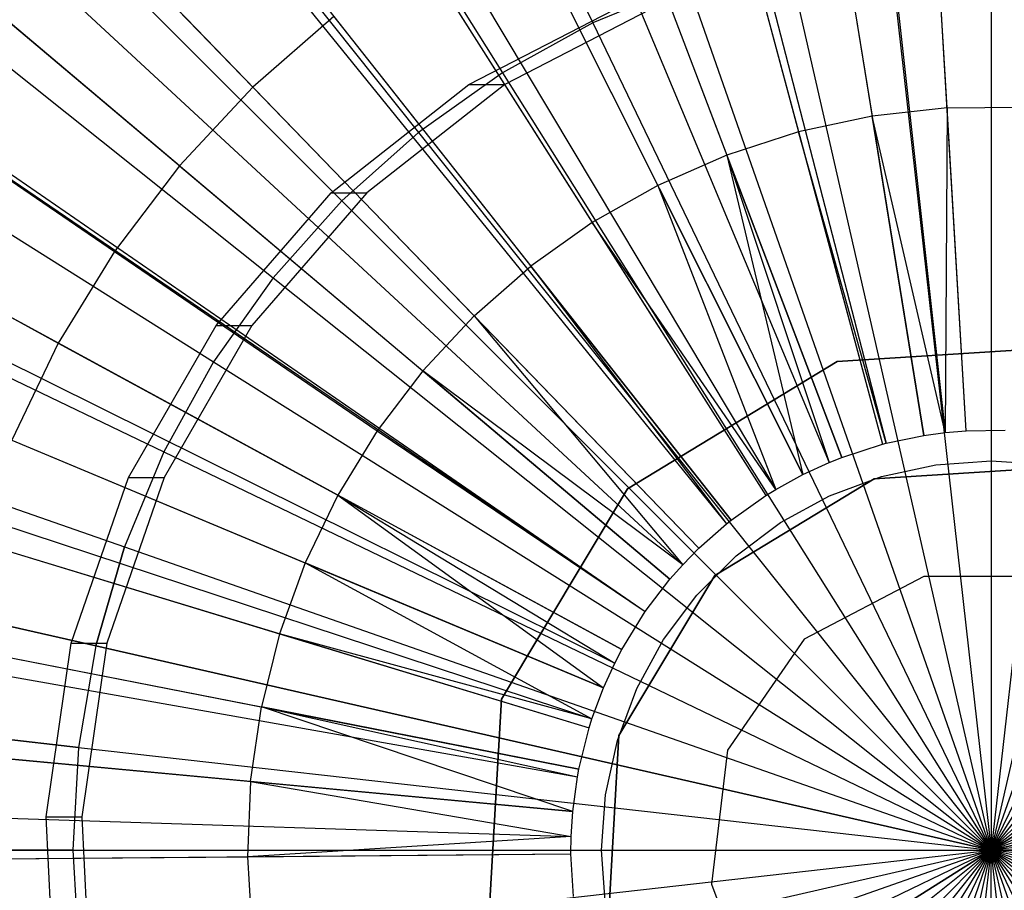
# Model space of a CAD drawing. Extents: x 0.2 to 44.2, y -21.9 to 24.
# Tile 97 of 239: x 35.2 to 36.1, y -8.7 to -7.8. Entities that reach past the tile are written whole.
import ezdxf

# ---------------------------------------------------------------- set-up
doc = ezdxf.new("R2010")
doc.units = 0
doc.header["$LTSCALE"] = 2.54
doc.layers.get('0').update_dxf_attribs({"color": 13, "linetype": 'CONTINUOUS'})

# ---------------------------------------------------------------- blocks, each defined once
blk = doc.blocks.new('GRUPUJ_2')
at = {"color": 0}
for p, q in [((32.12993, 9.9842, 19.20424), (32.0207, 11.82095, 18.65424)), ((32.12993, 9.9842, 19.20424), (32.0207, 11.82095, 18.65424)), ((31.90711, 11.8113, 18.65424), (32.10923, 9.98244, 19.20424)), ((31.90711, 11.8113, 18.65424), (32.10923, 9.98244, 19.20424)), ((31.79415, 11.79591, 18.65424), (32.08865, 9.97964, 19.20424)), ((31.79415, 11.79591, 18.65424), (32.08865, 9.97964, 19.20424)), ((31.57131, 11.74809, 18.65424), (32.04804, 9.97092, 19.20424)), ((31.57131, 11.74809, 18.65424), (32.04804, 9.97092, 19.20424)), ((31.59136, 11.75336, 18.65424), (32.0517, 9.97188, 19.20424)), ((31.59136, 11.75336, 18.65424), (32.0517, 9.97188, 19.20424)), ((31.35444, 11.67796, 18.65424), (32.00853, 9.95814, 19.20424)), ((31.35444, 11.67796, 18.65424), (32.00853, 9.95814, 19.20424)), ((31.28706, 11.65108, 18.65424), (31.99624, 9.95324, 19.20424)), ((31.28706, 11.65108, 18.65424), (31.99624, 9.95324, 19.20424)), ((31.14579, 11.58625, 18.65424), (31.9705, 9.94143, 19.20424)), ((31.14579, 11.58625, 18.65424), (31.9705, 9.94143, 19.20424)), ((31.00042, 11.50653, 18.65424), (31.94401, 9.9269, 19.20424)), ((31.00042, 11.50653, 18.65424), (31.94401, 9.9269, 19.20424)), ((30.94748, 11.47391, 18.65424), (31.93437, 9.92095, 19.20424)), ((30.94748, 11.47391, 18.65424), (31.93437, 9.92095, 19.20424)), ((30.76155, 11.34207, 18.65424), (31.90049, 9.89693, 19.20424)), ((30.76155, 11.34207, 18.65424), (31.90049, 9.89693, 19.20424)), ((30.73726, 11.32266, 18.65424), (31.89606, 9.89339, 19.20424)), ((30.73726, 11.32266, 18.65424), (31.89606, 9.89339, 19.20424)), ((30.58992, 11.19211, 18.65424), (31.86922, 9.86961, 19.20424)), ((30.58992, 11.19211, 18.65424), (31.86922, 9.86961, 19.20424)), ((30.50296, 11.10321, 18.65424), (31.85336, 9.8534, 19.20424)), ((30.50296, 11.10321, 18.65424), (31.85336, 9.8534, 19.20424)), ((30.43433, 11.02555, 18.65424), (31.84086, 9.83925, 19.20424)), ((30.43433, 11.02555, 18.65424), (31.84086, 9.83925, 19.20424)), ((30.30227, 10.85265, 18.65424), (31.8168, 9.80775, 19.20424)), ((30.30227, 10.85265, 18.65424), (31.8168, 9.80775, 19.20424)), ((30.2964, 10.8441, 18.65424), (31.8168, 9.80775, 19.20424)), ((30.2964, 10.8441, 18.65424), (31.8168, 9.80775, 19.20424)), ((30.17753, 10.64963, 18.65424), (31.79407, 9.77076, 19.20424)), ((30.17753, 10.64963, 18.65424), (31.79407, 9.77076, 19.20424)), ((32.1112, 10.29908, 19.15214), (32.09279, 10.60878, 19.08494)), ((32.1112, 10.29908, 19.15214), (32.09279, 10.60878, 19.08494)), ((31.98851, 10.59726, 19.08494), (32.03816, 10.291, 19.15214)), ((31.98851, 10.59726, 19.08494), (32.03816, 10.291, 19.15214)), ((30.13928, 10.57607, 18.65424), (31.7871, 9.75735, 19.20424)), ((30.13928, 10.57607, 18.65424), (31.7871, 9.75735, 19.20424)), ((31.88593, 10.57524, 19.08494), (31.96632, 10.27559, 19.15214)), ((31.88593, 10.57524, 19.08494), (31.96632, 10.27559, 19.15214)), ((31.22259, 10.53807, 19.00292), (31.43419, 10.31932, 19.08494)), ((31.22259, 10.53807, 19.00292), (31.43419, 10.31932, 19.08494)), ((31.78611, 10.54296, 19.08494), (31.89639, 10.25298, 19.15214)), ((31.78611, 10.54296, 19.08494), (31.89639, 10.25298, 19.15214)), ((31.69006, 10.50075, 19.08494), (31.82912, 10.22341, 19.15214)), ((31.69006, 10.50075, 19.08494), (31.82912, 10.22341, 19.15214)), ((31.59878, 10.44903, 19.08494), (31.76518, 10.18718, 19.15214)), ((31.59878, 10.44903, 19.08494), (31.76518, 10.18718, 19.15214)), ((30.07895, 10.44413, 18.65424), (31.7761, 9.73331, 19.20424)), ((30.07895, 10.44413, 18.65424), (31.7761, 9.73331, 19.20424)), ((31.36257, 10.24265, 19.08494), (31.12993, 10.43887, 19.00292)), ((31.36257, 10.24265, 19.08494), (31.12993, 10.43887, 19.00292)), ((31.5132, 10.38835, 19.08494), (31.43419, 10.31932, 19.08494)), ((31.5132, 10.38835, 19.08494), (31.43419, 10.31932, 19.08494)), ((31.5132, 10.38835, 19.08494), (31.70524, 10.14468, 19.15214)), ((31.5132, 10.38835, 19.08494), (31.70524, 10.14468, 19.15214)), ((31.04779, 10.3308, 19.00292), (31.29909, 10.15913, 19.08494)), ((31.04779, 10.3308, 19.00292), (31.29909, 10.15913, 19.08494)), ((31.36257, 10.24265, 19.08494), (31.43419, 10.31932, 19.08494)), ((31.36257, 10.24265, 19.08494), (31.43419, 10.31932, 19.08494)), ((31.6499, 10.09633, 19.15214), (31.43419, 10.31932, 19.08494)), ((31.6499, 10.09633, 19.15214), (31.43419, 10.31932, 19.08494)), ((32.1112, 10.29908, 19.15214), (32.03816, 10.291, 19.15214)), ((32.1112, 10.29908, 19.15214), (32.03816, 10.291, 19.15214)), ((32.1112, 10.29908, 19.15214), (32.10923, 9.98244, 19.20424)), ((32.1112, 10.29908, 19.15214), (32.10923, 9.98244, 19.20424)), ((32.1112, 10.29908, 19.15214), (32.18469, 10.29972, 19.15214)), ((32.1112, 10.29908, 19.15214), (32.18469, 10.29972, 19.15214)), ((32.12993, 9.9842, 19.20424), (32.1112, 10.29908, 19.15214)), ((32.12993, 9.9842, 19.20424), (32.1112, 10.29908, 19.15214)), ((32.03816, 10.291, 19.15214), (31.96632, 10.27559, 19.15214)), ((32.03816, 10.291, 19.15214), (31.96632, 10.27559, 19.15214)), ((32.08865, 9.97964, 19.20424), (32.03816, 10.291, 19.15214)), ((32.08865, 9.97964, 19.20424), (32.03816, 10.291, 19.15214)), ((32.10923, 9.98244, 19.20424), (32.03816, 10.291, 19.15214)), ((32.10923, 9.98244, 19.20424), (32.03816, 10.291, 19.15214)), ((30.01731, 10.27912, 18.65424), (31.76487, 9.70324, 19.20424)), ((30.01731, 10.27912, 18.65424), (31.76487, 9.70324, 19.20424)), ((31.96632, 10.27559, 19.15214), (31.89639, 10.25298, 19.15214)), ((31.96632, 10.27559, 19.15214), (31.89639, 10.25298, 19.15214)), ((31.96632, 10.27559, 19.15214), (32.04804, 9.97092, 19.20424)), ((32.0517, 9.97188, 19.20424), (31.96632, 10.27559, 19.15214)), ((31.96632, 10.27559, 19.15214), (32.04804, 9.97092, 19.20424)), ((32.0517, 9.97188, 19.20424), (31.96632, 10.27559, 19.15214)), ((31.89639, 10.25298, 19.15214), (31.82912, 10.22341, 19.15214)), ((31.89639, 10.25298, 19.15214), (31.82912, 10.22341, 19.15214)), ((32.00853, 9.95814, 19.20424), (31.89639, 10.25298, 19.15214)), ((31.89639, 10.25298, 19.15214), (31.99624, 9.95324, 19.20424)), ((32.00853, 9.95814, 19.20424), (31.89639, 10.25298, 19.15214)), ((31.89639, 10.25298, 19.15214), (31.99624, 9.95324, 19.20424)), ((31.89639, 10.25298, 19.15214), (31.9705, 9.94143, 19.20424)), ((31.89639, 10.25298, 19.15214), (31.9705, 9.94143, 19.20424)), ((31.36257, 10.24265, 19.08494), (31.29909, 10.15913, 19.08494)), ((31.36257, 10.24265, 19.08494), (31.29909, 10.15913, 19.08494)), ((31.36257, 10.24265, 19.08494), (31.59974, 10.04263, 19.15214)), ((31.36257, 10.24265, 19.08494), (31.59974, 10.04263, 19.15214)), ((30.00166, 10.22972, 18.65424), (31.76202, 9.69424, 19.20424)), ((30.00166, 10.22972, 18.65424), (31.76202, 9.69424, 19.20424)), ((31.82912, 10.22341, 19.15214), (31.76518, 10.18718, 19.15214)), ((31.82912, 10.22341, 19.15214), (31.76518, 10.18718, 19.15214)), ((31.9705, 9.94143, 19.20424), (31.82912, 10.22341, 19.15214)), ((31.82912, 10.22341, 19.15214), (31.94401, 9.9269, 19.20424)), ((31.9705, 9.94143, 19.20424), (31.82912, 10.22341, 19.15214)), ((31.82912, 10.22341, 19.15214), (31.94401, 9.9269, 19.20424)), ((30.97699, 10.21498, 19.00292), (31.24437, 10.06962, 19.08494)), ((30.97699, 10.21498, 19.00292), (31.24437, 10.06962, 19.08494)), ((31.76518, 10.18718, 19.15214), (31.70524, 10.14468, 19.15214)), ((31.76518, 10.18718, 19.15214), (31.70524, 10.14468, 19.15214)), ((31.76518, 10.18718, 19.15214), (31.93437, 9.92095, 19.20424)), ((31.76518, 10.18718, 19.15214), (31.93437, 9.92095, 19.20424)), ((31.94401, 9.9269, 19.20424), (31.76518, 10.18718, 19.15214)), ((31.94401, 9.9269, 19.20424), (31.76518, 10.18718, 19.15214)), ((31.29909, 10.15913, 19.08494), (31.24437, 10.06962, 19.08494)), ((31.29909, 10.15913, 19.08494), (31.24437, 10.06962, 19.08494)), ((31.29909, 10.15913, 19.08494), (31.55526, 9.98412, 19.15214)), ((31.29909, 10.15913, 19.08494), (31.55526, 9.98412, 19.15214)), ((31.6499, 10.09633, 19.15214), (31.70524, 10.14468, 19.15214)), ((31.6499, 10.09633, 19.15214), (31.70524, 10.14468, 19.15214)), ((31.70524, 10.14468, 19.15214), (31.89606, 9.89339, 19.20424)), ((31.90049, 9.89693, 19.20424), (31.70524, 10.14468, 19.15214)), ((31.70524, 10.14468, 19.15214), (31.89606, 9.89339, 19.20424)), ((31.90049, 9.89693, 19.20424), (31.70524, 10.14468, 19.15214)), ((31.6499, 10.09633, 19.15214), (31.59974, 10.04263, 19.15214)), ((31.6499, 10.09633, 19.15214), (31.59974, 10.04263, 19.15214)), ((31.86922, 9.86961, 19.20424), (31.6499, 10.09633, 19.15214)), ((31.86922, 9.86961, 19.20424), (31.6499, 10.09633, 19.15214)), ((31.6499, 10.09633, 19.15214), (31.85336, 9.8534, 19.20424)), ((31.6499, 10.09633, 19.15214), (31.85336, 9.8534, 19.20424)), ((31.24437, 10.06962, 19.08494), (31.19899, 9.97502, 19.08494)), ((31.24437, 10.06962, 19.08494), (31.19899, 9.97502, 19.08494)), ((31.24437, 10.06962, 19.08494), (31.51694, 9.92143, 19.15214)), ((31.24437, 10.06962, 19.08494), (31.51694, 9.92143, 19.15214)), ((32.24291, 10.067, 39.17033), (32.00408, 10.05183, 39.17033)), ((32.24291, 10.067, 39.17033), (32.00408, 10.05183, 39.17033)), ((32.00408, 10.05183, 19.17033), (32.24291, 10.067, 19.17033)), ((32.00408, 10.05183, 19.17033), (32.24291, 10.067, 19.17033)), ((32.00408, 10.05183, 39.17033), (31.79965, 9.9274, 39.17033)), ((32.00408, 10.05183, 39.17033), (31.79965, 9.9274, 39.17033)), ((31.79965, 9.9274, 19.17033), (32.00408, 10.05183, 19.17033)), ((31.79965, 9.9274, 19.17033), (32.00408, 10.05183, 19.17033)), ((32.00408, 10.05183, 39.17033), (32.00408, 10.05183, 19.17033)), ((32.00408, 10.05183, 39.17033), (32.00408, 10.05183, 19.17033)), ((31.59974, 10.04263, 19.15214), (31.55526, 9.98412, 19.15214)), ((31.59974, 10.04263, 19.15214), (31.55526, 9.98412, 19.15214)), ((31.84086, 9.83925, 19.20424), (31.59974, 10.04263, 19.15214)), ((31.84086, 9.83925, 19.20424), (31.59974, 10.04263, 19.15214)), ((31.85336, 9.8534, 19.20424), (31.59974, 10.04263, 19.15214)), ((31.85336, 9.8534, 19.20424), (31.59974, 10.04263, 19.15214)), ((29.94646, 10.00858, 18.65424), (31.75196, 9.65394, 19.20424)), ((29.94646, 10.00858, 18.65424), (31.75196, 9.65394, 19.20424)), ((31.55526, 9.98412, 19.15214), (31.51694, 9.92143, 19.15214)), ((31.55526, 9.98412, 19.15214), (31.51694, 9.92143, 19.15214)), ((31.55526, 9.98412, 19.15214), (31.8168, 9.80775, 19.20424)), ((31.55526, 9.98412, 19.15214), (31.8168, 9.80775, 19.20424)), ((32.0517, 9.97188, 19.20424), (32.08865, 9.97964, 19.20424)), ((32.0517, 9.97188, 19.20424), (32.08865, 9.97964, 19.20424)), ((32.08865, 9.97964, 19.20424), (32.10923, 9.98244, 19.20424)), ((32.08865, 9.97964, 19.20424), (32.10923, 9.98244, 19.20424)), ((32.10923, 9.98244, 19.20424), (32.12993, 9.9842, 19.20424)), ((32.10923, 9.98244, 19.20424), (32.12993, 9.9842, 19.20424)), ((32.12993, 9.9842, 19.20424), (32.16769, 9.9847, 19.20424)), ((32.12993, 9.9842, 19.20424), (32.16769, 9.9847, 19.20424)), ((31.19899, 9.97502, 19.08494), (31.48515, 9.85517, 19.15214)), ((31.19899, 9.97502, 19.08494), (31.48515, 9.85517, 19.15214)), ((32.00853, 9.95814, 19.20424), (32.04804, 9.97092, 19.20424)), ((32.00853, 9.95814, 19.20424), (32.04804, 9.97092, 19.20424)), ((32.04804, 9.97092, 19.20424), (32.0517, 9.97188, 19.20424)), ((32.04804, 9.97092, 19.20424), (32.0517, 9.97188, 19.20424)), ((29.93885, 9.96783, 18.65424), (31.75057, 9.64652, 19.20424)), ((29.93885, 9.96783, 18.65424), (31.75057, 9.64652, 19.20424)), ((31.9705, 9.94143, 19.20424), (31.99624, 9.95324, 19.20424)), ((31.9705, 9.94143, 19.20424), (31.99624, 9.95324, 19.20424)), ((31.99624, 9.95324, 19.20424), (32.00853, 9.95814, 19.20424)), ((31.99624, 9.95324, 19.20424), (32.00853, 9.95814, 19.20424)), ((32.04013, 9.93737, 39.17033), (32.22164, 9.9489, 39.17033)), ((32.22164, 9.9489, 19.17033), (32.04013, 9.93737, 19.17033)), ((32.22164, 9.9489, 19.17033), (32.04013, 9.93737, 19.17033)), ((32.04013, 9.93737, 39.17033), (32.22164, 9.9489, 39.17033)), ((32.04721, 9.93953, 39.17033), (32.10019, 9.95105, 39.17033)), ((32.10019, 9.95105, 39.17033), (32.15427, 9.95492, 39.17033)), ((32.15427, 9.95492, 39.17033), (32.20835, 9.95105, 39.17033)), ((31.94401, 9.9269, 19.20424), (31.9705, 9.94143, 19.20424)), ((31.94401, 9.9269, 19.20424), (31.9705, 9.94143, 19.20424)), ((31.99642, 9.92058, 39.17033), (32.04721, 9.93953, 39.17033)), ((31.88476, 9.84281, 39.17033), (32.04013, 9.93737, 39.17033)), ((32.04013, 9.93737, 19.17033), (31.88476, 9.84281, 19.17033)), ((32.04013, 9.93737, 19.17033), (31.88476, 9.84281, 19.17033)), ((31.88476, 9.84281, 39.17033), (32.04013, 9.93737, 39.17033)), ((32.04013, 9.93737, 19.17033), (32.04013, 9.93737, 39.17033)), ((32.04013, 9.93737, 19.17033), (32.04013, 9.93737, 39.17033)), ((31.51694, 9.92143, 19.15214), (31.48515, 9.85517, 19.15214)), ((31.51694, 9.92143, 19.15214), (31.48515, 9.85517, 19.15214)), ((31.51694, 9.92143, 19.15214), (31.7761, 9.73331, 19.20424)), ((31.79407, 9.77076, 19.20424), (31.51694, 9.92143, 19.15214)), ((31.51694, 9.92143, 19.15214), (31.7871, 9.75735, 19.20424)), ((31.79407, 9.77076, 19.20424), (31.51694, 9.92143, 19.15214)), ((31.51694, 9.92143, 19.15214), (31.7871, 9.75735, 19.20424)), ((31.51694, 9.92143, 19.15214), (31.7761, 9.73331, 19.20424)), ((31.79965, 9.9274, 39.17033), (31.67647, 9.72222, 39.17033)), ((31.79965, 9.9274, 39.17033), (31.67647, 9.72222, 39.17033)), ((31.67647, 9.72222, 19.17033), (31.79965, 9.9274, 19.17033)), ((31.67647, 9.72222, 19.17033), (31.79965, 9.9274, 19.17033)), ((31.79965, 9.9274, 39.17033), (31.79965, 9.9274, 19.17033)), ((31.79965, 9.9274, 39.17033), (31.79965, 9.9274, 19.17033)), ((31.90049, 9.89693, 19.20424), (31.93437, 9.92095, 19.20424)), ((31.90049, 9.89693, 19.20424), (31.93437, 9.92095, 19.20424)), ((31.93437, 9.92095, 19.20424), (31.94401, 9.9269, 19.20424)), ((31.93437, 9.92095, 19.20424), (31.94401, 9.9269, 19.20424)), ((31.94883, 9.8946, 39.17033), (31.99642, 9.92058, 39.17033)), ((31.86922, 9.86961, 19.20424), (31.89606, 9.89339, 19.20424)), ((31.86922, 9.86961, 19.20424), (31.89606, 9.89339, 19.20424)), ((31.89606, 9.89339, 19.20424), (31.90049, 9.89693, 19.20424)), ((31.89606, 9.89339, 19.20424), (31.90049, 9.89693, 19.20424)), ((31.90542, 9.8621, 39.17033), (31.94883, 9.8946, 39.17033)), ((31.16341, 9.87633, 19.08494), (31.46023, 9.78604, 19.15214)), ((31.16341, 9.87633, 19.08494), (31.46023, 9.78604, 19.15214)), ((31.85336, 9.8534, 19.20424), (31.86922, 9.86961, 19.20424)), ((31.85336, 9.8534, 19.20424), (31.86922, 9.86961, 19.20424)), ((31.48515, 9.85517, 19.15214), (31.46023, 9.78604, 19.15214)), ((31.48515, 9.85517, 19.15214), (31.46023, 9.78604, 19.15214)), ((31.7761, 9.73331, 19.20424), (31.48515, 9.85517, 19.15214)), ((31.7761, 9.73331, 19.20424), (31.48515, 9.85517, 19.15214)), ((31.48515, 9.85517, 19.15214), (31.76487, 9.70324, 19.20424)), ((31.48515, 9.85517, 19.15214), (31.76487, 9.70324, 19.20424)), ((31.84086, 9.83925, 19.20424), (31.85336, 9.8534, 19.20424)), ((31.84086, 9.83925, 19.20424), (31.85336, 9.8534, 19.20424)), ((31.86709, 9.82376, 39.17033), (31.90542, 9.8621, 39.17033)), ((31.79114, 9.68687, 39.17033), (31.88476, 9.84281, 39.17033)), ((31.88476, 9.84281, 19.17033), (31.79114, 9.68687, 19.17033)), ((31.88476, 9.84281, 19.17033), (31.79114, 9.68687, 19.17033)), ((31.79114, 9.68687, 39.17033), (31.88476, 9.84281, 39.17033)), ((31.8168, 9.80775, 19.20424), (31.84086, 9.83925, 19.20424)), ((31.8168, 9.80775, 19.20424), (31.84086, 9.83925, 19.20424)), ((31.88476, 9.84281, 19.17033), (31.88476, 9.84281, 39.17033)), ((31.88476, 9.84281, 19.17033), (31.88476, 9.84281, 39.17033)), ((31.8346, 9.78037, 39.17033), (31.86709, 9.82376, 39.17033)), ((31.79407, 9.77076, 19.20424), (31.8168, 9.80775, 19.20424)), ((31.79407, 9.77076, 19.20424), (31.8168, 9.80775, 19.20424)), ((31.46023, 9.78604, 19.15214), (31.44243, 9.71474, 19.15214)), ((31.46023, 9.78604, 19.15214), (31.44243, 9.71474, 19.15214)), ((31.46023, 9.78604, 19.15214), (31.76202, 9.69424, 19.20424)), ((31.76487, 9.70324, 19.20424), (31.46023, 9.78604, 19.15214)), ((31.46023, 9.78604, 19.15214), (31.76202, 9.69424, 19.20424)), ((31.76487, 9.70324, 19.20424), (31.46023, 9.78604, 19.15214)), ((29.91391, 9.78299, 18.65424), (31.74603, 9.61283, 19.20424)), ((29.91391, 9.78299, 18.65424), (31.74603, 9.61283, 19.20424)), ((31.80861, 9.73278, 39.17033), (31.8346, 9.78037, 39.17033)), ((31.138, 9.77454, 19.08494), (31.44243, 9.71474, 19.15214)), ((31.138, 9.77454, 19.08494), (31.44243, 9.71474, 19.15214)), ((31.7871, 9.75735, 19.20424), (31.79407, 9.77076, 19.20424)), ((31.7871, 9.75735, 19.20424), (31.79407, 9.77076, 19.20424)), ((31.7761, 9.73331, 19.20424), (31.7871, 9.75735, 19.20424)), ((31.7761, 9.73331, 19.20424), (31.7871, 9.75735, 19.20424)), ((31.76487, 9.70324, 19.20424), (31.7761, 9.73331, 19.20424)), ((31.76487, 9.70324, 19.20424), (31.7761, 9.73331, 19.20424)), ((31.78967, 9.68198, 39.17033), (31.80861, 9.73278, 39.17033)), ((31.67647, 9.72222, 39.17033), (31.66274, 9.4833, 39.17033)), ((31.67647, 9.72222, 39.17033), (31.66274, 9.4833, 39.17033)), ((31.66274, 9.4833, 19.17033), (31.67647, 9.72222, 19.17033)), ((31.66274, 9.4833, 19.17033), (31.67647, 9.72222, 19.17033)), ((31.67647, 9.72222, 39.17033), (31.67647, 9.72222, 19.17033)), ((31.67647, 9.72222, 39.17033), (31.67647, 9.72222, 19.17033)), ((31.43194, 9.64201, 19.15214), (31.44243, 9.71474, 19.15214)), ((31.43194, 9.64201, 19.15214), (31.44243, 9.71474, 19.15214)), ((31.75196, 9.65394, 19.20424), (31.44243, 9.71474, 19.15214)), ((31.44243, 9.71474, 19.15214), (31.75057, 9.64652, 19.20424)), ((31.75196, 9.65394, 19.20424), (31.44243, 9.71474, 19.15214)), ((31.74603, 9.61283, 19.20424), (31.44243, 9.71474, 19.15214)), ((31.44243, 9.71474, 19.15214), (31.75057, 9.64652, 19.20424)), ((31.74603, 9.61283, 19.20424), (31.44243, 9.71474, 19.15214)), ((31.76202, 9.69424, 19.20424), (31.76487, 9.70324, 19.20424)), ((31.76202, 9.69424, 19.20424), (31.76487, 9.70324, 19.20424)), ((31.75196, 9.65394, 19.20424), (31.76202, 9.69424, 19.20424)), ((31.75196, 9.65394, 19.20424), (31.76202, 9.69424, 19.20424)), ((31.77814, 9.629, 39.17033), (31.78967, 9.68198, 39.17033)), ((31.78071, 9.50529, 39.17033), (31.79114, 9.68687, 39.17033)), ((31.79114, 9.68687, 19.17033), (31.78071, 9.50529, 19.17033)), ((31.79114, 9.68687, 19.17033), (31.78071, 9.50529, 19.17033)), ((31.78071, 9.50529, 39.17033), (31.79114, 9.68687, 39.17033)), ((31.79114, 9.68687, 19.17033), (31.79114, 9.68687, 39.17033)), ((31.79114, 9.68687, 19.17033), (31.79114, 9.68687, 39.17033)), ((31.43194, 9.64201, 19.15214), (31.12302, 9.6707, 19.08494)), ((31.43194, 9.64201, 19.15214), (31.12302, 9.6707, 19.08494)), ((31.75057, 9.64652, 19.20424), (31.75196, 9.65394, 19.20424)), ((31.75057, 9.64652, 19.20424), (31.75196, 9.65394, 19.20424)), ((29.90548, 9.64854, 18.65424), (31.74449, 9.58834, 19.20424)), ((29.90548, 9.64854, 18.65424), (31.74449, 9.58834, 19.20424)), ((31.43194, 9.64201, 19.15214), (31.42886, 9.56858, 19.15214)), ((31.43194, 9.64201, 19.15214), (31.42886, 9.56858, 19.15214)), ((31.74603, 9.61283, 19.20424), (31.43194, 9.64201, 19.15214)), ((31.43194, 9.64201, 19.15214), (31.74449, 9.58834, 19.20424)), ((31.43194, 9.64201, 19.15214), (31.74449, 9.58834, 19.20424)), ((31.74603, 9.61283, 19.20424), (31.43194, 9.64201, 19.15214)), ((31.74603, 9.61283, 19.20424), (31.75057, 9.64652, 19.20424)), ((31.74603, 9.61283, 19.20424), (31.75057, 9.64652, 19.20424)), ((31.77427, 9.57492, 39.17033), (31.77814, 9.629, 39.17033)), ((31.74449, 9.58834, 19.20424), (31.74603, 9.61283, 19.20424)), ((31.74449, 9.58834, 19.20424), (31.74603, 9.61283, 19.20424)), ((31.74449, 9.58834, 19.20424), (31.42886, 9.56858, 19.15214)), ((31.74449, 9.58834, 19.20424), (31.42886, 9.56858, 19.15214)), ((31.74429, 9.57134, 19.20424), (31.74449, 9.58834, 19.20424)), ((31.74429, 9.57134, 19.20424), (31.74449, 9.58834, 19.20424)), ((31.77814, 9.52084, 39.17033), (31.77427, 9.57492, 39.17033)), ((29.90436, 9.55527, 18.65424), (31.74429, 9.57134, 19.20424)), ((29.90436, 9.55527, 18.65424), (31.74429, 9.57134, 19.20424)), ((31.11862, 9.56588, 19.08494), (31.42886, 9.56858, 19.15214)), ((31.11862, 9.56588, 19.08494), (31.42886, 9.56858, 19.15214)), ((31.42886, 9.56858, 19.15214), (31.74429, 9.57134, 19.20424)), ((31.42886, 9.56858, 19.15214), (31.74429, 9.57134, 19.20424)), ((31.42886, 9.56858, 19.15214), (31.43323, 9.49523, 19.15214)), ((31.42886, 9.56858, 19.15214), (31.43323, 9.49523, 19.15214)), ((31.74675, 9.52988, 19.20424), (31.74429, 9.57134, 19.20424)), ((31.74675, 9.52988, 19.20424), (31.74429, 9.57134, 19.20424))]:
    blk.add_line(p, q, dxfattribs=at)
blk = doc.blocks.new('KARO-10934_STL')
at = {"color": 0}
for p, q in [((35.61628, -7.89196, 31.83851), (35.76836, -7.81356, 31.83984)), ((35.61628, -7.89196, 31.83851), (35.76836, -7.81356, 31.83984)), ((35.80326, -7.81356, 27.83999), (35.65119, -7.89196, 27.83867)), ((35.80326, -7.81356, 27.83999), (35.65119, -7.89196, 27.83867)), ((35.48179, -7.99773, 31.83734), (35.61628, -7.89196, 31.83851)), ((35.48179, -7.99773, 31.83734), (35.61628, -7.89196, 31.83851)), ((35.65119, -7.89196, 27.83867), (35.5167, -7.99773, 27.83749)), ((35.65119, -7.89196, 27.83867), (35.5167, -7.99773, 27.83749)), ((35.61628, -7.89196, 31.83851), (35.65119, -7.89196, 27.83867)), ((35.61628, -7.89196, 31.83851), (35.65119, -7.89196, 27.83867)), ((35.36975, -8.12704, 31.83636), (35.48179, -7.99773, 31.83734)), ((35.36975, -8.12704, 31.83636), (35.48179, -7.99773, 31.83734)), ((35.5167, -7.99773, 27.83749), (35.40466, -8.12704, 27.83651)), ((35.5167, -7.99773, 27.83749), (35.40466, -8.12704, 27.83651)), ((35.48179, -7.99773, 31.83734), (35.5167, -7.99773, 27.83749)), ((35.48179, -7.99773, 31.83734), (35.5167, -7.99773, 27.83749)), ((35.2842, -8.27522, 31.83562), (35.36975, -8.12704, 31.83636)), ((35.2842, -8.27522, 31.83562), (35.36975, -8.12704, 31.83636)), ((35.40466, -8.12704, 27.83651), (35.31911, -8.27522, 27.83577)), ((35.40466, -8.12704, 27.83651), (35.31911, -8.27522, 27.83577)), ((35.36975, -8.12704, 31.83636), (35.40466, -8.12704, 27.83651)), ((35.36975, -8.12704, 31.83636), (35.40466, -8.12704, 27.83651)), ((35.22824, -8.43691, 31.83513), (35.2842, -8.27522, 31.83562)), ((35.22824, -8.43691, 31.83513), (35.2842, -8.27522, 31.83562)), ((35.31911, -8.27522, 27.83577), (35.26315, -8.43691, 27.83528)), ((35.31911, -8.27522, 27.83577), (35.26315, -8.43691, 27.83528)), ((35.2842, -8.27522, 31.83562), (35.31911, -8.27522, 27.83577)), ((35.2842, -8.27522, 31.83562), (35.31911, -8.27522, 27.83577)), ((36.05989, -8.37191, 125.88248), (35.94334, -8.43308, 125.88201)), ((36.05989, -8.37191, 40.38496), (35.94334, -8.43308, 40.38496)), ((36.05989, -8.37191, 125.88248), (35.94334, -8.43308, 125.88201)), ((36.05989, -8.37191, 40.38496), (35.94334, -8.43308, 40.38496)), ((36.19151, -8.37191, 125.88329), (36.05989, -8.37191, 125.88248)), ((36.19151, -8.37191, 40.38496), (36.05989, -8.37191, 40.38496)), ((36.05989, -8.37191, 40.38496), (36.05989, -8.37191, 125.88248)), ((36.19151, -8.37191, 125.88329), (36.05989, -8.37191, 125.88248)), ((36.05989, -8.37191, 40.38496), (36.05989, -8.37191, 125.88248)), ((36.19151, -8.37191, 40.38496), (36.05989, -8.37191, 40.38496)), ((35.20389, -8.60626, 31.83492), (35.22824, -8.43691, 31.83513)), ((35.20389, -8.60626, 31.83492), (35.22824, -8.43691, 31.83513)), ((35.22824, -8.43691, 31.83513), (35.26315, -8.43691, 27.83528)), ((35.22824, -8.43691, 31.83513), (35.26315, -8.43691, 27.83528)), ((35.26315, -8.43691, 27.83528), (35.2388, -8.60626, 27.83507)), ((35.26315, -8.43691, 27.83528), (35.2388, -8.60626, 27.83507)), ((35.94334, -8.43308, 125.88201), (35.86857, -8.5414, 125.88196)), ((35.94334, -8.43308, 40.38496), (35.86857, -8.5414, 40.38496)), ((35.94334, -8.43308, 125.88201), (35.86857, -8.5414, 125.88196)), ((35.94334, -8.43308, 40.38496), (35.86857, -8.5414, 40.38496)), ((35.94334, -8.43308, 40.38496), (35.94334, -8.43308, 125.88201)), ((35.94334, -8.43308, 40.38496), (35.94334, -8.43308, 125.88201)), ((35.86857, -8.5414, 125.88196), (35.85271, -8.67206, 125.88236)), ((35.86857, -8.5414, 40.38496), (35.85271, -8.67206, 40.38496)), ((35.86857, -8.5414, 125.88196), (35.85271, -8.67206, 125.88236)), ((35.86857, -8.5414, 40.38496), (35.85271, -8.67206, 40.38496)), ((35.86857, -8.5414, 40.38496), (35.86857, -8.5414, 125.88196)), ((35.86857, -8.5414, 40.38496), (35.86857, -8.5414, 125.88196)), ((35.21204, -8.77717, 31.83499), (35.20389, -8.60626, 31.83492)), ((35.20389, -8.60626, 31.83492), (35.2388, -8.60626, 27.83507)), ((35.20389, -8.60626, 31.83492), (35.2388, -8.60626, 27.83507)), ((35.21204, -8.77717, 31.83499), (35.20389, -8.60626, 31.83492)), ((35.2388, -8.60626, 27.83507), (35.24694, -8.77717, 27.83514)), ((35.2388, -8.60626, 27.83507), (35.24694, -8.77717, 27.83514)), ((35.85271, -8.67206, 125.88236), (35.89938, -8.79513, 125.88311)), ((35.85271, -8.67206, 40.38496), (35.85271, -8.67206, 125.88236)), ((35.85271, -8.67206, 40.38496), (35.89938, -8.79513, 40.38496)), ((35.85271, -8.67206, 125.88236), (35.89938, -8.79513, 125.88311)), ((35.85271, -8.67206, 40.38496), (35.85271, -8.67206, 125.88236)), ((35.85271, -8.67206, 40.38496), (35.89938, -8.79513, 40.38496))]:
    blk.add_line(p, q, dxfattribs=at)
blk.add_blockref('GRUPUJ_2', (3.97143, -18.21384, 12.86887), dxfattribs=at)
blk = doc.blocks.new('GRUPUJ_1')
at = {"color": 0}
for p, q in [((35.13116, 14.90516, 30.39494), (35.5149, 14.10829, 30.54521)), ((35.13116, 14.90516, 30.39494), (35.5149, 14.10829, 30.54521)), ((35.13116, 14.90516, 14.79609), (35.5149, 14.10829, 14.64582)), ((35.13116, 14.90516, 14.79609), (35.5149, 14.10829, 14.64582)), ((34.95644, 14.80859, 30.39494), (35.42699, 14.0597, 30.54521)), ((34.95644, 14.80859, 30.39494), (35.42699, 14.0597, 30.54521)), ((34.95644, 14.80859, 14.79609), (35.42699, 14.0597, 14.64582)), ((34.95644, 14.80859, 14.79609), (35.42699, 14.0597, 14.64582)), ((34.79362, 14.69307, 30.39494), (35.34507, 14.00158, 30.54521)), ((34.79362, 14.69307, 30.39494), (35.34507, 14.00158, 30.54521)), ((34.79362, 14.69307, 14.79609), (35.34507, 14.00158, 14.64582)), ((34.79362, 14.69307, 14.79609), (35.34507, 14.00158, 14.64582)), ((34.64477, 14.56005, 30.39494), (35.27018, 13.93465, 30.54521)), ((34.64477, 14.56005, 30.39494), (35.27018, 13.93465, 30.54521)), ((34.64477, 14.56005, 14.79609), (35.27018, 13.93465, 14.64582)), ((34.64477, 14.56005, 14.79609), (35.27018, 13.93465, 14.64582)), ((34.51175, 14.4112, 30.39494), (35.20324, 13.85975, 30.54521)), ((34.51175, 14.4112, 30.39494), (35.20324, 13.85975, 30.54521)), ((34.51175, 14.4112, 14.79609), (35.20324, 13.85975, 14.64582)), ((34.51175, 14.4112, 14.79609), (35.20324, 13.85975, 14.64582)), ((34.39623, 14.24839, 30.39494), (35.14512, 13.77783, 30.54521)), ((34.39623, 14.24839, 30.39494), (35.14512, 13.77783, 30.54521)), ((34.39623, 14.24839, 14.79609), (35.14512, 13.77783, 14.64582)), ((34.39623, 14.24839, 14.79609), (35.14512, 13.77783, 14.64582)), ((35.90354, 14.197, 30.54521), (35.90354, 13.30128, 30.59552)), ((35.90354, 14.197, 30.54521), (35.90354, 13.30128, 30.59552)), ((35.90354, 14.197, 14.64582), (35.90354, 13.30128, 14.59552)), ((35.90354, 14.197, 14.64582), (35.90354, 13.30128, 14.59552)), ((35.80325, 14.19136, 30.54521), (35.90354, 13.30128, 30.59552)), ((35.80325, 14.19136, 30.54521), (35.90354, 13.30128, 30.59552)), ((35.80325, 14.19136, 14.64582), (35.90354, 13.30128, 14.59552)), ((35.80325, 14.19136, 14.64582), (35.90354, 13.30128, 14.59552)), ((36.00383, 14.19136, 30.54521), (35.90354, 13.30128, 30.59552)), ((36.00383, 14.19136, 30.54521), (35.90354, 13.30128, 30.59552)), ((36.00383, 14.19136, 14.64582), (35.90354, 13.30128, 14.59552)), ((36.00383, 14.19136, 14.64582), (35.90354, 13.30128, 14.59552)), ((35.70423, 14.17454, 30.54521), (35.90354, 13.30128, 30.59552)), ((35.70423, 14.17454, 30.54521), (35.90354, 13.30128, 30.59552)), ((35.70423, 14.17454, 14.64582), (35.90354, 13.30128, 14.59552)), ((35.70423, 14.17454, 14.64582), (35.90354, 13.30128, 14.59552)), ((36.10286, 14.17454, 30.54521), (35.90354, 13.30128, 30.59552)), ((36.10286, 14.17454, 30.54521), (35.90354, 13.30128, 30.59552)), ((36.10286, 14.17454, 14.64582), (35.90354, 13.30128, 14.59552)), ((36.10286, 14.17454, 14.64582), (35.90354, 13.30128, 14.59552)), ((35.60771, 14.14673, 30.54521), (35.5149, 14.10829, 30.54521)), ((35.60771, 14.14673, 30.54521), (35.5149, 14.10829, 30.54521)), ((35.60771, 14.14673, 14.64582), (35.5149, 14.10829, 14.64582)), ((35.60771, 14.14673, 14.64582), (35.5149, 14.10829, 14.64582)), ((35.60771, 14.14673, 30.54521), (35.90354, 13.30128, 30.59552)), ((35.60771, 14.14673, 30.54521), (35.90354, 13.30128, 30.59552)), ((35.60771, 14.14673, 14.64582), (35.90354, 13.30128, 14.59552)), ((35.60771, 14.14673, 14.64582), (35.90354, 13.30128, 14.59552)), ((36.19938, 14.14673, 30.54521), (35.90354, 13.30128, 30.59552)), ((36.19938, 14.14673, 30.54521), (35.90354, 13.30128, 30.59552)), ((36.19938, 14.14673, 14.64582), (35.90354, 13.30128, 14.59552)), ((36.19938, 14.14673, 14.64582), (35.90354, 13.30128, 14.59552)), ((35.5149, 14.10829, 30.54521), (35.42699, 14.0597, 30.54521)), ((35.5149, 14.10829, 30.54521), (35.42699, 14.0597, 30.54521)), ((35.5149, 14.10829, 14.64582), (35.42699, 14.0597, 14.64582)), ((35.5149, 14.10829, 14.64582), (35.42699, 14.0597, 14.64582)), ((35.5149, 14.10829, 30.54521), (35.90354, 13.30128, 30.59552)), ((35.5149, 14.10829, 30.54521), (35.90354, 13.30128, 30.59552)), ((35.5149, 14.10829, 14.64582), (35.90354, 13.30128, 14.59552)), ((35.5149, 14.10829, 14.64582), (35.90354, 13.30128, 14.59552)), ((36.29218, 14.10829, 30.54521), (35.90354, 13.30128, 30.59552)), ((36.29218, 14.10829, 30.54521), (35.90354, 13.30128, 30.59552)), ((36.29218, 14.10829, 14.64582), (35.90354, 13.30128, 14.59552)), ((36.29218, 14.10829, 14.64582), (35.90354, 13.30128, 14.59552)), ((34.29967, 14.07367, 30.39494), (35.09653, 13.68992, 30.54521)), ((34.29967, 14.07367, 30.39494), (35.09653, 13.68992, 30.54521)), ((34.29967, 14.07367, 14.79609), (35.09653, 13.68992, 14.64582)), ((34.29967, 14.07367, 14.79609), (35.09653, 13.68992, 14.64582)), ((35.42699, 14.0597, 30.54521), (35.34507, 14.00158, 30.54521)), ((35.42699, 14.0597, 30.54521), (35.34507, 14.00158, 30.54521)), ((35.42699, 14.0597, 14.64582), (35.34507, 14.00158, 14.64582)), ((35.42699, 14.0597, 14.64582), (35.34507, 14.00158, 14.64582)), ((35.42699, 14.0597, 30.54521), (35.90354, 13.30128, 30.59552)), ((35.42699, 14.0597, 30.54521), (35.90354, 13.30128, 30.59552)), ((35.42699, 14.0597, 14.64582), (35.90354, 13.30128, 14.59552)), ((35.42699, 14.0597, 14.64582), (35.90354, 13.30128, 14.59552)), ((36.38009, 14.0597, 30.54521), (35.90354, 13.30128, 30.59552)), ((36.38009, 14.0597, 30.54521), (35.90354, 13.30128, 30.59552)), ((36.38009, 14.0597, 14.64582), (35.90354, 13.30128, 14.59552)), ((36.38009, 14.0597, 14.64582), (35.90354, 13.30128, 14.59552)), ((35.34507, 14.00158, 30.54521), (35.27018, 13.93465, 30.54521)), ((35.34507, 14.00158, 30.54521), (35.27018, 13.93465, 30.54521)), ((35.34507, 14.00158, 14.64582), (35.27018, 13.93465, 14.64582)), ((35.34507, 14.00158, 14.64582), (35.27018, 13.93465, 14.64582)), ((35.34507, 14.00158, 30.54521), (35.90354, 13.30128, 30.59552)), ((35.34507, 14.00158, 30.54521), (35.90354, 13.30128, 30.59552)), ((35.34507, 14.00158, 14.64582), (35.90354, 13.30128, 14.59552)), ((35.34507, 14.00158, 14.64582), (35.90354, 13.30128, 14.59552)), ((36.46201, 14.00158, 30.54521), (35.90354, 13.30128, 30.59552)), ((36.46201, 14.00158, 30.54521), (35.90354, 13.30128, 30.59552)), ((36.46201, 14.00158, 14.64582), (35.90354, 13.30128, 14.59552)), ((36.46201, 14.00158, 14.64582), (35.90354, 13.30128, 14.59552)), ((35.27018, 13.93465, 30.54521), (35.20324, 13.85975, 30.54521)), ((35.27018, 13.93465, 30.54521), (35.20324, 13.85975, 30.54521)), ((35.27018, 13.93465, 14.64582), (35.20324, 13.85975, 14.64582)), ((35.27018, 13.93465, 14.64582), (35.20324, 13.85975, 14.64582)), ((35.27018, 13.93465, 30.54521), (35.90354, 13.30128, 30.59552)), ((35.27018, 13.93465, 30.54521), (35.90354, 13.30128, 30.59552)), ((35.27018, 13.93465, 14.64582), (35.90354, 13.30128, 14.59552)), ((35.27018, 13.93465, 14.64582), (35.90354, 13.30128, 14.59552)), ((36.53691, 13.93465, 30.54521), (35.90354, 13.30128, 30.59552)), ((36.53691, 13.93465, 30.54521), (35.90354, 13.30128, 30.59552)), ((36.53691, 13.93465, 14.64582), (35.90354, 13.30128, 14.59552)), ((36.53691, 13.93465, 14.64582), (35.90354, 13.30128, 14.59552)), ((34.22327, 13.88923, 30.39494), (35.05809, 13.59712, 30.54521)), ((34.22327, 13.88923, 30.39494), (35.05809, 13.59712, 30.54521)), ((34.22327, 13.88923, 14.79609), (35.05809, 13.59712, 14.64582)), ((34.22327, 13.88923, 14.79609), (35.05809, 13.59712, 14.64582)), ((35.20324, 13.85975, 30.54521), (35.14512, 13.77783, 30.54521)), ((35.20324, 13.85975, 30.54521), (35.14512, 13.77783, 30.54521)), ((35.20324, 13.85975, 14.64582), (35.14512, 13.77783, 14.64582)), ((35.20324, 13.85975, 14.64582), (35.14512, 13.77783, 14.64582)), ((35.20324, 13.85975, 30.54521), (35.90354, 13.30128, 30.59552)), ((35.20324, 13.85975, 30.54521), (35.90354, 13.30128, 30.59552)), ((35.20324, 13.85975, 14.64582), (35.90354, 13.30128, 14.59552)), ((35.20324, 13.85975, 14.64582), (35.90354, 13.30128, 14.59552)), ((36.60384, 13.85975, 30.54521), (35.90354, 13.30128, 30.59552)), ((36.60384, 13.85975, 30.54521), (35.90354, 13.30128, 30.59552)), ((36.60384, 13.85975, 14.64582), (35.90354, 13.30128, 14.59552)), ((36.60384, 13.85975, 14.64582), (35.90354, 13.30128, 14.59552)), ((35.14512, 13.77783, 30.54521), (35.09653, 13.68992, 30.54521)), ((35.14512, 13.77783, 30.54521), (35.09653, 13.68992, 30.54521)), ((35.14512, 13.77783, 14.64582), (35.09653, 13.68992, 14.64582)), ((35.14512, 13.77783, 14.64582), (35.09653, 13.68992, 14.64582)), ((35.14512, 13.77783, 30.54521), (35.90354, 13.30128, 30.59552)), ((35.14512, 13.77783, 30.54521), (35.90354, 13.30128, 30.59552)), ((35.14512, 13.77783, 14.64582), (35.90354, 13.30128, 14.59552)), ((35.14512, 13.77783, 14.64582), (35.90354, 13.30128, 14.59552)), ((35.90354, 13.30128, 30.59552), (36.66197, 13.77783, 30.54521)), ((35.90354, 13.30128, 30.59552), (36.66197, 13.77783, 30.54521)), ((36.66197, 13.77783, 14.64582), (35.90354, 13.30128, 14.59552)), ((36.66197, 13.77783, 14.64582), (35.90354, 13.30128, 14.59552)), ((34.16801, 13.69741, 30.39494), (35.03028, 13.5006, 30.54521)), ((34.16801, 13.69741, 30.39494), (35.03028, 13.5006, 30.54521)), ((35.03028, 13.5006, 14.64582), (34.16801, 13.69741, 14.79609)), ((35.03028, 13.5006, 14.64582), (34.16801, 13.69741, 14.79609)), ((35.09653, 13.68992, 30.54521), (35.05809, 13.59712, 30.54521)), ((35.09653, 13.68992, 30.54521), (35.05809, 13.59712, 30.54521)), ((35.09653, 13.68992, 14.64582), (35.05809, 13.59712, 14.64582)), ((35.09653, 13.68992, 14.64582), (35.05809, 13.59712, 14.64582)), ((35.09653, 13.68992, 30.54521), (35.90354, 13.30128, 30.59552)), ((35.09653, 13.68992, 30.54521), (35.90354, 13.30128, 30.59552)), ((35.09653, 13.68992, 14.64582), (35.90354, 13.30128, 14.59552)), ((35.09653, 13.68992, 14.64582), (35.90354, 13.30128, 14.59552)), ((36.71055, 13.68992, 30.54521), (35.90354, 13.30128, 30.59552)), ((36.71055, 13.68992, 30.54521), (35.90354, 13.30128, 30.59552)), ((36.71055, 13.68992, 14.64582), (35.90354, 13.30128, 14.59552)), ((36.71055, 13.68992, 14.64582), (35.90354, 13.30128, 14.59552)), ((35.03028, 13.5006, 14.64582), (35.05809, 13.59712, 14.64582)), ((35.05809, 13.59712, 30.54521), (35.03028, 13.5006, 30.54521)), ((35.05809, 13.59712, 30.54521), (35.03028, 13.5006, 30.54521)), ((35.03028, 13.5006, 14.64582), (35.05809, 13.59712, 14.64582)), ((35.05809, 13.59712, 30.54521), (35.90354, 13.30128, 30.59552)), ((35.05809, 13.59712, 14.64582), (35.90354, 13.30128, 14.59552)), ((35.05809, 13.59712, 30.54521), (35.90354, 13.30128, 30.59552)), ((35.05809, 13.59712, 14.64582), (35.90354, 13.30128, 14.59552)), ((36.74899, 13.59712, 14.64582), (35.90354, 13.30128, 14.59552)), ((36.74899, 13.59712, 30.54521), (35.90354, 13.30128, 30.59552)), ((36.74899, 13.59712, 30.54521), (35.90354, 13.30128, 30.59552)), ((36.74899, 13.59712, 14.64582), (35.90354, 13.30128, 14.59552)), ((34.13457, 13.5006, 30.39494), (35.01346, 13.40157, 30.54521)), ((34.13457, 13.5006, 30.39494), (35.01346, 13.40157, 30.54521)), ((35.01346, 13.40157, 14.64582), (34.13457, 13.5006, 14.79609)), ((35.01346, 13.40157, 14.64582), (34.13457, 13.5006, 14.79609)), ((35.03028, 13.5006, 30.54521), (35.01346, 13.40157, 30.54521)), ((35.03028, 13.5006, 30.54521), (35.01346, 13.40157, 30.54521)), ((35.03028, 13.5006, 14.64582), (35.01346, 13.40157, 14.64582)), ((35.03028, 13.5006, 14.64582), (35.01346, 13.40157, 14.64582)), ((35.90354, 13.30128, 14.59552), (35.03028, 13.5006, 14.64582)), ((35.03028, 13.5006, 30.54521), (35.90354, 13.30128, 30.59552)), ((35.03028, 13.5006, 30.54521), (35.90354, 13.30128, 30.59552)), ((35.90354, 13.30128, 14.59552), (35.03028, 13.5006, 14.64582)), ((35.90354, 13.30128, 14.59552), (36.7768, 13.5006, 14.64582)), ((36.7768, 13.5006, 30.54521), (35.90354, 13.30128, 30.59552)), ((36.7768, 13.5006, 30.54521), (35.90354, 13.30128, 30.59552)), ((35.90354, 13.30128, 14.59552), (36.7768, 13.5006, 14.64582)), ((35.01346, 13.40157, 30.54521), (35.00782, 13.30128, 30.54521)), ((35.01346, 13.40157, 30.54521), (35.00782, 13.30128, 30.54521)), ((35.01346, 13.40157, 14.64582), (35.00782, 13.30128, 14.64582)), ((35.01346, 13.40157, 14.64582), (35.00782, 13.30128, 14.64582)), ((35.01346, 13.40157, 30.54521), (35.90354, 13.30128, 30.59552)), ((35.01346, 13.40157, 30.54521), (35.90354, 13.30128, 30.59552)), ((35.01346, 13.40157, 14.64582), (35.90354, 13.30128, 14.59552)), ((35.01346, 13.40157, 14.64582), (35.90354, 13.30128, 14.59552)), ((36.79362, 13.40157, 30.54521), (35.90354, 13.30128, 30.59552)), ((36.79362, 13.40157, 30.54521), (35.90354, 13.30128, 30.59552)), ((36.79362, 13.40157, 14.64582), (35.90354, 13.30128, 14.59552)), ((36.79362, 13.40157, 14.64582), (35.90354, 13.30128, 14.59552)), ((34.12337, 13.30128, 30.39494), (35.00782, 13.30128, 30.54521)), ((34.12337, 13.30128, 30.39494), (35.00782, 13.30128, 30.54521)), ((35.00782, 13.30128, 14.64582), (34.12337, 13.30128, 14.79609)), ((35.00782, 13.30128, 14.64582), (34.12337, 13.30128, 14.79609)), ((35.00782, 13.30128, 30.54521), (35.90354, 13.30128, 30.59552)), ((35.00782, 13.30128, 30.54521), (35.01346, 13.20099, 30.54521)), ((35.00782, 13.30128, 30.54521), (35.90354, 13.30128, 30.59552)), ((35.00782, 13.30128, 30.54521), (35.01346, 13.20099, 30.54521)), ((35.00782, 13.30128, 14.64582), (35.01346, 13.20099, 14.64582)), ((35.00782, 13.30128, 14.64582), (35.90354, 13.30128, 14.59552)), ((35.00782, 13.30128, 14.64582), (35.01346, 13.20099, 14.64582)), ((35.00782, 13.30128, 14.64582), (35.90354, 13.30128, 14.59552)), ((35.01346, 13.20099, 30.54521), (35.90354, 13.30128, 30.59552)), ((35.01346, 13.20099, 30.54521), (35.90354, 13.30128, 30.59552)), ((35.01346, 13.20099, 14.64582), (35.90354, 13.30128, 14.59552)), ((35.01346, 13.20099, 14.64582), (35.90354, 13.30128, 14.59552)), ((35.03028, 13.10197, 30.54521), (35.90354, 13.30128, 30.59552)), ((35.03028, 13.10197, 14.64582), (35.90354, 13.30128, 14.59552)), ((35.03028, 13.10197, 14.64582), (35.90354, 13.30128, 14.59552)), ((35.03028, 13.10197, 30.54521), (35.90354, 13.30128, 30.59552)), ((35.90354, 13.30128, 30.59552), (35.05809, 13.00544, 30.54521)), ((35.90354, 13.30128, 14.59552), (35.05809, 13.00544, 14.64582)), ((35.90354, 13.30128, 14.59552), (35.05809, 13.00544, 14.64582)), ((35.90354, 13.30128, 30.59552), (35.05809, 13.00544, 30.54521)), ((35.09653, 12.91264, 30.54521), (35.90354, 13.30128, 30.59552)), ((35.09653, 12.91264, 30.54521), (35.90354, 13.30128, 30.59552)), ((35.09653, 12.91264, 14.64582), (35.90354, 13.30128, 14.59552)), ((35.09653, 12.91264, 14.64582), (35.90354, 13.30128, 14.59552)), ((35.90354, 13.30128, 30.59552), (35.14512, 12.82473, 30.54521)), ((35.90354, 13.30128, 30.59552), (35.14512, 12.82473, 30.54521)), ((35.14512, 12.82473, 14.64582), (35.90354, 13.30128, 14.59552)), ((35.14512, 12.82473, 14.64582), (35.90354, 13.30128, 14.59552)), ((35.20324, 12.74281, 30.54521), (35.90354, 13.30128, 30.59552)), ((35.20324, 12.74281, 30.54521), (35.90354, 13.30128, 30.59552)), ((35.20324, 12.74281, 14.64582), (35.90354, 13.30128, 14.59552)), ((35.20324, 12.74281, 14.64582), (35.90354, 13.30128, 14.59552)), ((35.27018, 12.66791, 30.54521), (35.90354, 13.30128, 30.59552)), ((35.27018, 12.66791, 30.54521), (35.90354, 13.30128, 30.59552)), ((35.27018, 12.66791, 14.64582), (35.90354, 13.30128, 14.59552)), ((35.27018, 12.66791, 14.64582), (35.90354, 13.30128, 14.59552)), ((35.34507, 12.60098, 30.54521), (35.90354, 13.30128, 30.59552)), ((35.34507, 12.60098, 30.54521), (35.90354, 13.30128, 30.59552)), ((35.34507, 12.60098, 14.64582), (35.90354, 13.30128, 14.59552)), ((35.34507, 12.60098, 14.64582), (35.90354, 13.30128, 14.59552)), ((35.42699, 12.54286, 30.54521), (35.90354, 13.30128, 30.59552)), ((35.42699, 12.54286, 30.54521), (35.90354, 13.30128, 30.59552)), ((35.42699, 12.54286, 14.64582), (35.90354, 13.30128, 14.59552)), ((35.42699, 12.54286, 14.64582), (35.90354, 13.30128, 14.59552)), ((35.5149, 12.49427, 30.54521), (35.90354, 13.30128, 30.59552)), ((35.5149, 12.49427, 30.54521), (35.90354, 13.30128, 30.59552)), ((35.5149, 12.49427, 14.64582), (35.90354, 13.30128, 14.59552)), ((35.5149, 12.49427, 14.64582), (35.90354, 13.30128, 14.59552)), ((35.60771, 12.45583, 30.54521), (35.90354, 13.30128, 30.59552)), ((35.60771, 12.45583, 30.54521), (35.90354, 13.30128, 30.59552)), ((35.60771, 12.45583, 14.64582), (35.90354, 13.30128, 14.59552)), ((35.60771, 12.45583, 14.64582), (35.90354, 13.30128, 14.59552)), ((35.70423, 12.42802, 30.54521), (35.90354, 13.30128, 30.59552)), ((35.70423, 12.42802, 30.54521), (35.90354, 13.30128, 30.59552)), ((35.70423, 12.42802, 14.64582), (35.90354, 13.30128, 14.59552)), ((35.70423, 12.42802, 14.64582), (35.90354, 13.30128, 14.59552)), ((35.80325, 12.4112, 30.54521), (35.90354, 13.30128, 30.59552)), ((35.80325, 12.4112, 30.54521), (35.90354, 13.30128, 30.59552)), ((35.80325, 12.4112, 14.64582), (35.90354, 13.30128, 14.59552)), ((35.80325, 12.4112, 14.64582), (35.90354, 13.30128, 14.59552)), ((36.71055, 12.91264, 30.54521), (35.90354, 13.30128, 30.59552)), ((36.66197, 12.82473, 30.54521), (35.90354, 13.30128, 30.59552)), ((36.79362, 13.20099, 14.64582), (35.90354, 13.30128, 14.59552)), ((35.90354, 13.30128, 14.59552), (36.79926, 13.30128, 14.64582)), ((36.00383, 12.4112, 30.54521), (35.90354, 13.30128, 30.59552)), ((35.90354, 12.40556, 30.54521), (35.90354, 13.30128, 30.59552)), ((36.10286, 12.42802, 30.54521), (35.90354, 13.30128, 30.59552)), ((36.00383, 12.4112, 30.54521), (35.90354, 13.30128, 30.59552)), ((35.90354, 12.40556, 30.54521), (35.90354, 13.30128, 30.59552)), ((36.19938, 12.45583, 30.54521), (35.90354, 13.30128, 30.59552)), ((36.10286, 12.42802, 30.54521), (35.90354, 13.30128, 30.59552)), ((36.29218, 12.49427, 30.54521), (35.90354, 13.30128, 30.59552)), ((36.19938, 12.45583, 30.54521), (35.90354, 13.30128, 30.59552)), ((36.38009, 12.54286, 30.54521), (35.90354, 13.30128, 30.59552)), ((36.29218, 12.49427, 30.54521), (35.90354, 13.30128, 30.59552)), ((36.46201, 12.60098, 30.54521), (35.90354, 13.30128, 30.59552)), ((36.38009, 12.54286, 30.54521), (35.90354, 13.30128, 30.59552)), ((36.53691, 12.66791, 30.54521), (35.90354, 13.30128, 30.59552)), ((36.46201, 12.60098, 30.54521), (35.90354, 13.30128, 30.59552)), ((36.60384, 12.74281, 30.54521), (35.90354, 13.30128, 30.59552)), ((36.53691, 12.66791, 30.54521), (35.90354, 13.30128, 30.59552)), ((36.66197, 12.82473, 30.54521), (35.90354, 13.30128, 30.59552)), ((36.60384, 12.74281, 30.54521), (35.90354, 13.30128, 30.59552)), ((36.74899, 13.00544, 30.54521), (35.90354, 13.30128, 30.59552)), ((36.71055, 12.91264, 30.54521), (35.90354, 13.30128, 30.59552)), ((36.7768, 13.10197, 30.54521), (35.90354, 13.30128, 30.59552)), ((36.74899, 13.00544, 30.54521), (35.90354, 13.30128, 30.59552)), ((36.79362, 13.20099, 30.54521), (35.90354, 13.30128, 30.59552)), ((36.7768, 13.10197, 30.54521), (35.90354, 13.30128, 30.59552)), ((36.79926, 13.30128, 30.54521), (35.90354, 13.30128, 30.59552)), ((36.79926, 13.30128, 30.54521), (35.90354, 13.30128, 30.59552)), ((36.79362, 13.20099, 30.54521), (35.90354, 13.30128, 30.59552)), ((36.74899, 13.00544, 14.64582), (35.90354, 13.30128, 14.59552)), ((36.7768, 13.10197, 14.64582), (35.90354, 13.30128, 14.59552)), ((36.60384, 12.74281, 14.64582), (35.90354, 13.30128, 14.59552)), ((36.66197, 12.82473, 14.64582), (35.90354, 13.30128, 14.59552)), ((36.53691, 12.66791, 14.64582), (35.90354, 13.30128, 14.59552)), ((36.60384, 12.74281, 14.64582), (35.90354, 13.30128, 14.59552)), ((36.7768, 13.10197, 14.64582), (35.90354, 13.30128, 14.59552)), ((36.79362, 13.20099, 14.64582), (35.90354, 13.30128, 14.59552)), ((36.71055, 12.91264, 14.64582), (35.90354, 13.30128, 14.59552)), ((36.74899, 13.00544, 14.64582), (35.90354, 13.30128, 14.59552)), ((36.66197, 12.82473, 14.64582), (35.90354, 13.30128, 14.59552)), ((36.71055, 12.91264, 14.64582), (35.90354, 13.30128, 14.59552)), ((36.10286, 12.42802, 14.64582), (35.90354, 13.30128, 14.59552)), ((36.19938, 12.45583, 14.64582), (35.90354, 13.30128, 14.59552)), ((36.38009, 12.54286, 14.64582), (35.90354, 13.30128, 14.59552)), ((36.46201, 12.60098, 14.64582), (35.90354, 13.30128, 14.59552)), ((36.29218, 12.49427, 14.64582), (35.90354, 13.30128, 14.59552)), ((36.38009, 12.54286, 14.64582), (35.90354, 13.30128, 14.59552)), ((35.90354, 12.40556, 14.64582), (35.90354, 13.30128, 14.59552)), ((36.00383, 12.4112, 14.64582), (35.90354, 13.30128, 14.59552)), ((35.90354, 12.40556, 14.64582), (35.90354, 13.30128, 14.59552)), ((36.46201, 12.60098, 14.64582), (35.90354, 13.30128, 14.59552)), ((36.53691, 12.66791, 14.64582), (35.90354, 13.30128, 14.59552)), ((36.19938, 12.45583, 14.64582), (35.90354, 13.30128, 14.59552)), ((36.29218, 12.49427, 14.64582), (35.90354, 13.30128, 14.59552)), ((36.00383, 12.4112, 14.64582), (35.90354, 13.30128, 14.59552)), ((36.10286, 12.42802, 14.64582), (35.90354, 13.30128, 14.59552)), ((35.90354, 13.30128, 14.59552), (36.79926, 13.30128, 14.64582))]:
    blk.add_line(p, q, dxfattribs=at)
blk = doc.blocks.new('GRUPUJ_3')
at = {"color": 0}
for name, p in [('GRUPUJ_1', (0, 0)), ('KARO-10934_STL', (-0.22216, 21.9402, -1.25052))]:
    blk.add_blockref(name, p, dxfattribs=at)

msp = doc.modelspace()

# ---------------------------------------------------------------- block references
at = {"color": 0}
msp.add_blockref('GRUPUJ_3', (0.22216, -21.9402, 1.25052), dxfattribs=at)

doc.saveas('drawing.dxf')
